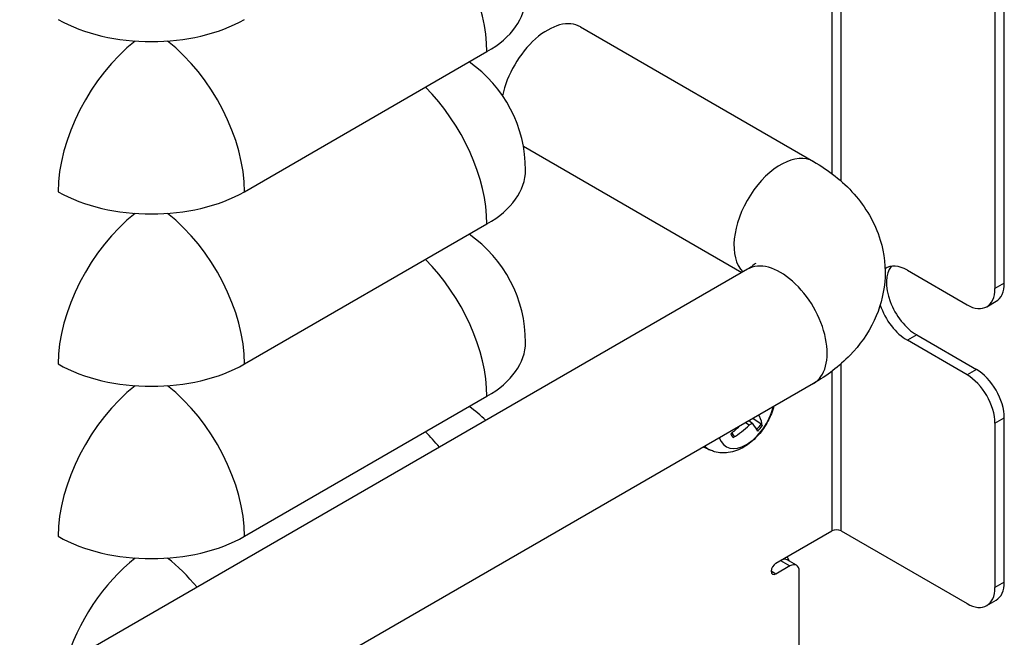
# Model space of a CAD drawing. Header units: millimetres. Extents: x 0 to 2376, y 0 to 1680.
# Tile 52 of 61: x 1515 to 1589, y 1191 to 1238. Entities that reach past the tile are written whole.
import ezdxf

# ---------------------------------------------------------------- set-up
doc = ezdxf.new("R2010")
doc.units = ezdxf.units.MM
doc.header["$LTSCALE"] = 0.2
doc.layers.add('01_Object Line', color=4, linetype='Continuous')

# ---------------------------------------------------------------- blocks, each defined once
blk = doc.blocks.new('A$Ccd511fa8')
for p, q in [((155.13, 176.418), (155.13, 110.836)), ((155.837, 110.259), (155.837, 176.418)), ((168.212, 102.525), (168.212, 144.982)), ((167.504, 144.574), (167.504, 102.116)), ((136.063, 121.96), (153.741, 111.754)), ((110.582, 109.465), (128.967, 120.079)), ((131.73, 112.915), (148.312, 103.341)), ((110.582, 96.401), (128.967, 107.015)), ((148.741, 103.589), (78.03, 62.764)), ((160.858, 103.504), (165.383, 100.892)), ((168.212, 102.525), (167.504, 102.116)), ((166.883, 100.743), (167.59, 101.151)), ((161.565, 98.605), (160.858, 98.197)), ((161.565, 98.605), (166.09, 95.993)), ((165.383, 95.584), (160.858, 98.197)), ((155.837, 83.745), (155.837, 96.423)), ((155.13, 95.847), (155.13, 83.745)), ((166.09, 95.993), (165.383, 95.584)), ((153.741, 94.929), (83.03, 54.104)), ((110.582, 83.337), (128.967, 93.951)), ((148.859, 91.772), (148.577, 91.947)), ((149.144, 91.869), (148.834, 92.095)), ((149.76, 91.839), (149.124, 92.263)), ((149.639, 92.439), (149.521, 92.492)), ((167.504, 91.91), (168.212, 92.318)), ((167.504, 91.91), (167.504, 79.459)), ((168.212, 79.867), (168.212, 92.318)), ((147.705, 90.966), (147.579, 91.207)), ((145.918, 89.868), (145.385, 90.104)), ((150.887, 81.296), (155.13, 83.745)), ((155.837, 83.745), (165.383, 78.234)), ((151.241, 81.5), (151.948, 81.092)), ((152.448, 81.141), (151.741, 81.549)), ((150.887, 80.479), (150.534, 80.683)), ((151.948, 81.092), (150.887, 80.479)), ((152.655, 66.803), (152.655, 80.683)), ((168.212, 79.867), (167.504, 79.459)), ((166.883, 78.085), (167.59, 78.494))]:
    blk.add_line(p, q)
for centre, start in [((121.896, 111.098), 0), ((121.896, 98.034), 0), ((121.896, 84.97), 45.67559)]:
    blk.add_arc(centre, 10, start, 55.10409)
for centre, major_axis, ratio, start_param, end_param in [((121.896, 124.162), (5, -8.66), 0.57735, 0.785398, 2.008945), ((121.896, 124.162), (10, 0), 0.57735, 5.497787, 6.283185), ((103.511, 126.611), (10, 0), 0.57735, 3.926991, 5.497787), ((133.563, 117.63), (2.5, 4.33), 0.57735, 0, 2.089038), ((103.511, 113.547), (5, 8.66), 0.57735, 0.959573, 2.356194), ((103.511, 113.547), (5, -8.66), 0.57735, 0.785398, 2.18202), ((121.896, 111.098), (5, -8.66), 0.57735, 0.785398, 2.008945), ((151.241, 107.424), (2.5, 4.33), 0.57735, 0, 2.982045), ((121.896, 111.098), (10, 0), 0.57735, 5.497787, 6.283185), ((103.511, 113.547), (10, 0), 0.57735, 3.926991, 5.497787), ((103.511, 100.483), (5, 8.66), 0.57735, 0.959573, 2.356194), ((103.511, 100.483), (5, -8.66), 0.57735, 0.785398, 2.18202), ((121.896, 98.034), (5, -8.66), 0.57735, 0.785398, 2.008945), ((151.241, 99.259), (2.5, -4.33), 0.57735, 0, 3.141593), ((160.858, 100.851), (-1.625, 2.815), 0.57735, 5.497787, 6.325631), ((161.565, 101.259), (-1.625, 2.815), 0.57735, 0.219325, 2.356194), ((166.09, 103.749), (1.5, -2.598), 0.57735, 0, 0.785398), ((165.383, 103.341), (1.5, -2.598), 0.57735, 5.497787, 7.068583), ((160.858, 100.851), (-1.625, 2.815), 0.57735, 1.243571, 2.356194), ((121.896, 98.034), (10, 0), 0.57735, 5.497787, 6.283185), ((103.511, 100.483), (10, 0), 0.57735, 3.926991, 5.497787), ((166.09, 93.543), (-1.5, 2.598), 0.57735, 3.926991, 5.497787), ((165.383, 93.135), (1.5, -2.598), 0.57735, 0.785398, 2.356194), ((103.511, 87.419), (5, 8.66), 0.57735, 0.959573, 2.356194), ((103.511, 87.419), (5, -8.66), 0.57735, 0.785398, 2.18202), ((148.646, 92.796), (-1.534, -2.658), 0.57735, 5.826649, 8.310518), ((144.514, 95.028), (5.216, -3.876), 0.305996, 0.275396, 0.514381), ((121.896, 84.97), (5, -8.66), 0.57735, 1.844387, 2.008945), ((144.656, 95.065), (-4.886, -4.285), 0.743944, 1.493236, 1.628497), ((148.869, 92.668), (-1.037, -1.795), 0.57735, 5.93968, 6.151689), ((144.558, 95.207), (5.811, 2.909), 0.82248, 4.836411, 5.075396), ((144.686, 95.24), (4.879, -4.293), 0.125031, 0.293357, 0.532342), ((148.869, 92.668), (-1.037, -1.795), 0.57735, 1.186002, 1.4393), ((148.912, 92.642), (1.114, 1.929), 0.57735, 4.317566, 4.570171), ((148.912, 92.642), (-1.114, -1.929), 0.57735, 5.888362, 6.140967), ((147.747, 93.315), (-1.954, -3.384), 0.57735, 6.115217, 6.345089), ((155.484, 83.541), (0.5, 0), 0.57735, 0.785398, 2.356194), ((103.511, 87.419), (10, 0), 0.57735, 3.926991, 5.497787), ((103.511, 74.356), (5, 8.66), 0.57735, 0.959573, 1.964119), ((103.511, 74.356), (5, -8.66), 0.57735, 1.844387, 2.18202), ((151.241, 80.683), (0.5, 0.866), 0.57735, 0, 0.785398), ((151.241, 81.5), (-0.5, 0.866), 0.57735, 4.354069, 4.712389), ((150.887, 80.888), (-0.25, -0.433), 0.57735, 3.926991, 7.068583), ((151.948, 80.275), (0.5, 0.866), 0.57735, 5.497787, 7.068583), ((165.383, 80.683), (1.5, -2.598), 0.57735, 5.497787, 7.068583), ((166.09, 81.092), (1.5, -2.598), 0.57735, 0, 0.785398)]:
    blk.add_ellipse(centre, major_axis=major_axis, ratio=ratio, start_param=start_param, end_param=end_param)
for points, knots in [([(153.741, 111.754), (154.874, 111.1), (155.929, 110.291), (157.681, 108.305), (158.395, 107.134), (159.111, 104.782), (159.233, 103.679), (159.046, 101.58), (158.764, 100.591), (157.875, 98.699), (157.238, 97.823), (155.687, 96.21), (154.746, 95.509), (153.741, 94.929)], [6.283185, 6.283185, 6.283185, 6.283185, 6.597345, 6.597345, 6.894636, 6.894636, 7.11997, 7.11997, 7.333386, 7.333386, 7.575395, 7.575395, 7.853982, 7.853982, 7.853982, 7.853982]), ([(149.347, 104.047), (149.347, 104.047), (149.341, 104.04), (149.294, 103.987), (149.2, 103.894), (148.955, 103.72), (148.856, 103.655), (148.741, 103.589)], [7.4734931, 7.4734931, 7.4734931, 7.4734931, 7.543435, 7.543435, 7.7498851, 7.7498851, 7.8539816, 7.8539816, 7.8539816, 7.8539816]), ([(150.729, 93.189), (150.719, 93.154), (150.709, 93.119), (150.58, 92.678), (150.41, 92.285), (149.988, 91.551), (149.738, 91.21), (149.162, 90.596), (148.836, 90.323), (148.112, 89.901), (147.716, 89.742), (146.941, 89.64), (146.586, 89.654), (146.128, 89.784), (146.022, 89.822), (145.918, 89.868)], [7.152929, 7.152929, 7.152929, 7.152929, 7.186735, 7.186735, 7.58116, 7.58116, 7.970996, 7.970996, 8.365264, 8.365264, 8.73957, 8.73957, 9.011232, 9.011232, 9.094354, 9.094354, 9.094354, 9.094354]), ([(148.859, 91.772), (148.888, 91.8), (148.921, 91.827), (148.987, 91.866), (149.019, 91.879), (149.075, 91.89), (149.102, 91.889), (149.139, 91.874), (149.152, 91.864), (149.162, 91.851)], [0, 0, 0, 0, 0.01249978, 0.01249978, 0.02499956, 0.02499956, 0.03752367, 0.03752367, 0.04667661, 0.04667661, 0.04667661, 0.04667661]), ([(149.639, 92.439), (149.629, 92.46), (149.623, 92.489), (149.623, 92.532), (149.623, 92.542), (149.624, 92.551)], [0, 0, 0, 0, 0.01249978, 0.01249978, 0.01586366, 0.01586366, 0.01586366, 0.01586366]), ([(149.76, 91.839), (149.771, 91.832), (149.783, 91.823), (149.804, 91.805), (149.817, 91.793), (149.835, 91.774), (149.844, 91.762), (149.853, 91.746), (149.856, 91.738), (149.857, 91.733)], [0.0427285, 0.0427285, 0.0427285, 0.0427285, 0.04646968, 0.04646968, 0.0511089, 0.0511089, 0.05581605, 0.05581605, 0.05997866, 0.05997866, 0.05997866, 0.05997866]), ([(147.705, 90.966), (147.71, 90.956), (147.713, 90.945), (147.715, 90.922), (147.713, 90.906), (147.704, 90.879), (147.695, 90.864), (147.676, 90.842), (147.664, 90.832), (147.652, 90.824)], [0.0427285, 0.0427285, 0.0427285, 0.0427285, 0.04646968, 0.04646968, 0.0511089, 0.0511089, 0.05581605, 0.05581605, 0.05997866, 0.05997866, 0.05997866, 0.05997866])]:
    blk.add_open_spline(points, degree=3, knots=knots)

msp = doc.modelspace()

# ---------------------------------------------------------------- block references
at = {"layer": '01_Object Line'}
msp.add_blockref('A$Ccd511fa8', (1421.122, 1115.686), dxfattribs=at)

doc.saveas('drawing.dxf')
